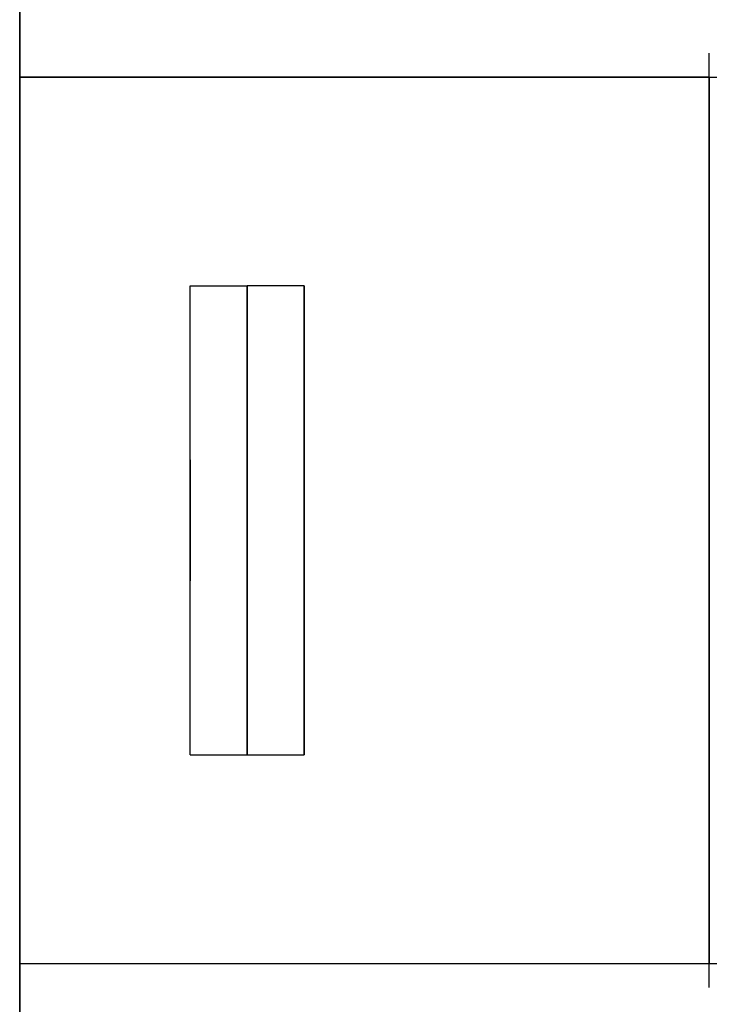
# Model space of a CAD drawing. Header units: millimetres. Extents: x -184 to 184, y -1705 to 346.
# Tile 2 of 13: x -184 to -135, y -219 to -150. Entities that reach past the tile are written whole.
import ezdxf

# ---------------------------------------------------------------- set-up
doc = ezdxf.new("R2010")
doc.units = ezdxf.units.MM
doc.layers.add('KF_SEQ_5_B_SPEAKDETAIL', color=250, linetype='Continuous')
doc.layers.add('KF_SEQ_5_B_SPEAKER', color=253, linetype='Continuous')

# ---------------------------------------------------------------- blocks, each defined once
blk = doc.blocks.new('KF_SEQUENZA_5_B_3D')
at = {"layer": 'KF_SEQ_5_B_SPEAKDETAIL'}
for points, invisible_edges in [([(-135.5, 32.866, -1.5), (-135.5, 30.132, 1.233), (-135.5, 19.876, 1.498), (-135.5, 21.911, -1.5)], 7), ([(-135.5, 30.132, 1.233), (-135.5, 27.399, 3.967), (-135.5, 18.262, 4.894), (-135.5, 19.876, 1.498)], 15), ([(-135.5, 27.399, 3.967), (-135.5, 24.665, 6.7), (-135.5, 16.858, 8.488), (-135.5, 18.262, 4.894)], 15), ([(-135.5, 24.665, 6.7), (-135.5, 21.932, 9.434), (-135.5, 15.454, 12.083), (-135.5, 16.858, 8.488)], 15), ([(-135.5, 21.932, 9.434), (-135.5, 19.198, 12.167), (-135.5, 13.839, 15.478), (-135.5, 15.454, 12.083)], 15), ([(-135.5, 21.911, -1.5), (-135.5, 19.876, 1.498), (-135.5, 9.912, 1.665), (-135.5, 10.955, -1.5)], 7), ([(-135.5, 19.876, 1.498), (-135.5, 18.262, 4.894), (-135.5, 9.205, 5.477), (-135.5, 9.912, 1.665)], 15), ([(-135.5, 19.198, 12.167), (-135.5, 16.465, 14.901), (-135.5, 11.805, 18.477), (-135.5, 13.839, 15.478)], 15), ([(-135.5, 18.262, 4.894), (-135.5, 16.858, 8.488), (-135.5, 8.667, 9.612), (-135.5, 9.205, 5.477)], 15), ([(-135.5, 16.858, 8.488), (-135.5, 15.454, 12.083), (-135.5, 8.129, 13.748), (-135.5, 8.667, 9.612)], 15), ([(-168, 16.5, 0), (-172, 16.5, 0), (-172, 16.5, -8.019), (-168, 16.5, -8.019)], 5), ([(-168, 16.5, -8.019), (-172, 16.5, -8.019), (-172, 16.5, -16.038), (-168, 16.5, -16.038)], 1), ([(-172, 16.5, 0), (-168, 16.5, 0), (-168, 16.183, 3.219), (-172, 16.183, 3.219)], 5), ([(-172, 14.134, 0), (-172, 14.496, -17.376), (-172, 16.5, -16.038), (-172, 16.5, 0)], 13), ([(-172, 16.5, 0), (-172, 16.5, 0), (-172, 16.183, 3.219), (-172, 14.134, 0)], 15), ([(-172, 16.183, 3.219), (-168, 16.183, 3.219), (-168, 15.244, 6.315), (-172, 15.244, 6.315)], 5), ([(-172, 14.134, 0), (-172, 16.183, 3.219), (-172, 15.244, 6.315), (-172, 11.769, 0)], 15), ([(-168, 16.5, 0), (-168, 16.5, 0), (-168, 16.183, 3.219), (-168, 14.134, 0)], 15), ([(-168, 14.134, 0), (-168, 14.496, -17.376), (-168, 16.5, -16.038), (-168, 16.5, 0)], 13), ([(-164, 16.5, -472), (-168, 16.5, -472), (-168, 16.5, -463.981), (-164, 16.5, -463.981)], 5), ([(-164, 16.5, -463.981), (-168, 16.5, -463.981), (-168, 16.5, -455.962), (-164, 16.5, -455.962)], 5), ([(-168, 16.5, -472), (-164, 16.5, -472), (-164, 16.183, -475.219), (-168, 16.183, -475.219)], 5), ([(-168, 16.5, -472), (-168, 16.5, -455.962), (-168, 14.496, -454.624), (-168, 14.134, -472)], 15), ([(-168, 14.134, -472), (-168, 16.183, -475.219), (-168, 16.5, -472)], 15), ([(-168, 14.496, -454.624), (-164, 14.496, -454.624), (-164, 16.5, -455.962), (-168, 16.5, -455.962)], 1), ([(-168, 14.134, 0), (-168, 16.183, 3.219), (-168, 15.244, 6.315), (-168, 11.769, 0)], 15), ([(-168, 16.183, -475.219), (-164, 16.183, -475.219), (-164, 15.244, -478.314), (-168, 15.244, -478.314)], 5), ([(-168, 11.769, -472), (-168, 15.244, -478.314), (-168, 16.183, -475.219), (-168, 14.134, -472)], 15), ([(-164, 14.134, -472), (-164, 16.183, -475.219), (-164, 16.5, -472)], 15), ([(-164, 16.5, -472), (-164, 16.5, -455.962), (-164, 14.496, -454.624), (-164, 14.134, -472)], 15), ([(-164, 11.769, -472), (-164, 15.244, -478.314), (-164, 16.183, -475.219), (-164, 14.134, -472)], 15), ([(-172, 15.244, 6.315), (-168, 15.244, 6.315), (-168, 13.719, 9.167), (-172, 13.719, 9.167)], 5), ([(-172, 11.769, 0), (-172, 15.244, 6.315), (-172, 13.719, 9.167), (-172, 9.403, 0)], 15), ([(-168, 11.769, 0), (-168, 15.244, 6.315), (-168, 13.719, 9.167), (-168, 9.403, 0)], 15), ([(-168, 15.244, -478.314), (-164, 15.244, -478.314), (-164, 13.719, -481.167), (-168, 13.719, -481.167)], 5), ([(-168, 9.403, -472), (-168, 13.719, -481.167), (-168, 15.244, -478.314), (-168, 11.769, -472)], 15), ([(-164, 9.403, -472), (-164, 13.719, -481.167), (-164, 15.244, -478.314), (-164, 11.769, -472)], 15), ([(-135.5, 15.454, 12.083), (-135.5, 13.839, 15.478), (-135.5, 7.422, 17.56), (-135.5, 8.129, 13.748)], 15), ([(-172, 11.769, 0), (-172, 12.492, -18.714), (-172, 14.496, -17.376), (-172, 14.134, 0)], 13), ([(-168, 11.769, 0), (-168, 12.492, -18.714), (-168, 14.496, -17.376), (-168, 14.134, 0)], 13), ([(-168, 14.134, -472), (-168, 14.496, -454.624), (-168, 12.492, -453.286), (-168, 11.769, -472)], 15), ([(-168, 12.491, -453.286), (-164, 12.491, -453.286), (-164, 14.496, -454.624), (-168, 14.496, -454.624)], 5), ([(-164, 14.134, -472), (-164, 14.496, -454.624), (-164, 12.492, -453.286), (-164, 11.769, -472)], 15), ([(-172, 13.719, 9.167), (-168, 13.719, 9.167), (-168, 11.667, 11.668), (-172, 11.667, 11.668)], 5), ([(-172, 9.403, 0), (-172, 13.719, 9.167), (-172, 11.667, 11.668), (-172, 7.037, 0)], 15), ([(-168, 9.403, 0), (-168, 13.719, 9.167), (-168, 11.667, 11.668), (-168, 7.037, 0)], 15), ([(-168, 13.719, -481.167), (-164, 13.719, -481.167), (-164, 11.667, -483.667), (-168, 11.667, -483.667)], 5), ([(-168, 7.037, -472), (-168, 11.667, -483.667), (-168, 13.719, -481.167), (-168, 9.403, -472)], 15), ([(-164, 7.037, -472), (-164, 11.667, -483.667), (-164, 13.719, -481.167), (-164, 9.403, -472)], 15), ([(-135.5, 13.839, 15.478), (-135.5, 11.805, 18.477), (-135.5, 6.378, 20.724), (-135.5, 7.422, 17.56)], 15), ([(-172, 9.403, 0), (-172, 10.549, -19.874), (-172, 12.492, -18.714), (-172, 11.769, 0)], 13), ([(-168, 9.403, 0), (-168, 10.549, -19.874), (-168, 12.492, -18.714), (-168, 11.769, 0)], 13), ([(-168, 11.769, -472), (-168, 12.492, -453.286), (-168, 10.548, -452.126), (-168, 9.403, -472)], 15), ([(-168, 10.548, -452.126), (-164, 10.548, -452.126), (-164, 12.491, -453.286), (-168, 12.491, -453.286)], 5), ([(-164, 11.769, -472), (-164, 12.492, -453.286), (-164, 10.548, -452.126), (-164, 9.403, -472)], 15), ([(-172, 11.667, 11.668), (-168, 11.667, 11.668), (-168, 9.167, 13.719), (-172, 9.167, 13.719)], 5), ([(-172, 7.037, 0), (-172, 11.667, 11.668), (-172, 9.167, 13.719), (-172, 4.25)], 15), ([(-168, 7.037, 0), (-168, 11.667, 11.668), (-168, 9.167, 13.719), (-168, 4.25)], 15), ([(-168, 11.667, -483.667), (-164, 11.667, -483.667), (-164, 9.167, -485.719), (-168, 9.167, -485.719)], 5), ([(-168, 4.25, -472), (-168, 9.167, -485.719), (-168, 11.667, -483.667), (-168, 7.037, -472)], 15), ([(-164, 4.25, -472), (-164, 9.167, -485.719), (-164, 11.667, -483.667), (-164, 7.037, -472)], 15), ([(-172, 7.037, 0), (-172, 8.498, -20.833), (-172, 10.549, -19.874), (-172, 9.403, 0)], 13), ([(-168, 7.037, 0), (-168, 8.498, -20.833), (-168, 10.549, -19.874), (-168, 9.403, 0)], 13), ([(-168, 9.403, -472), (-168, 10.548, -452.126), (-168, 8.498, -451.167), (-168, 7.037, -472)], 15), ([(-168, 8.498, -451.167), (-164, 8.498, -451.167), (-164, 10.548, -452.126), (-168, 10.548, -452.126)], 5), ([(-164, 9.403, -472), (-164, 10.548, -452.126), (-164, 8.498, -451.167), (-164, 7.037, -472)], 15), ([(-135.5, 10.955, -1.5), (-135.5, 9.912, 1.665), (-135.5, 0.092, 1.722), (-135.5, 0, -1.5)], 7), ([(-135.5, 9.912, 1.665), (-135.5, 9.205, 5.477), (-135.5, 0.185, 5.676), (-135.5, 0.092, 1.722)], 15), ([(-172, 9.167, 13.719), (-168, 9.167, 13.719), (-168, 6.314, 15.244), (-172, 6.314, 15.244)], 5), ([(-172, 4.25), (-172, 9.167, 13.719), (-172, 6.314, 15.244), (-172, 3.681, 2.125)], 15), ([(-168, 4.25), (-168, 9.167, 13.719), (-168, 6.314, 15.244), (-168, 3.681, 2.125)], 7), ([(-168, 9.167, -485.719), (-164, 9.167, -485.719), (-164, 6.314, -487.244), (-168, 6.314, -487.244)], 5), ([(-168, 3.681, -474.125), (-168, 6.314, -487.244), (-168, 9.167, -485.719), (-168, 4.25, -472)], 15), ([(-164, 3.681, -474.125), (-164, 6.314, -487.244), (-164, 9.167, -485.719), (-164, 4.25, -472)], 15), ([(-135.5, 9.205, 5.477), (-135.5, 8.667, 9.612), (-135.5, 0.277, 9.996), (-135.5, 0.185, 5.676)], 15), ([(-172, 4.25), (-172, 6.362, -21.582), (-172, 8.498, -20.833), (-172, 7.037, 0)], 13), ([(-168, 4.25), (-168, 6.362, -21.582), (-168, 8.498, -20.833), (-168, 7.037, 0)], 13), ([(-168, 7.037, -472), (-168, 8.498, -451.167), (-168, 6.362, -450.418), (-168, 4.25, -472)], 15), ([(-168, 6.362, -450.418), (-164, 6.362, -450.418), (-164, 8.498, -451.167), (-168, 8.498, -451.167)], 5), ([(-164, 7.037, -472), (-164, 8.498, -451.167), (-164, 6.362, -450.418), (-164, 4.25, -472)], 15), ([(-135.5, 8.667, 9.612), (-135.5, 8.129, 13.748), (-135.5, 0.37, 14.316), (-135.5, 0.277, 9.996)], 15), ([(-135.5, 8.129, 13.748), (-135.5, 7.422, 17.56), (-135.5, 0.462, 18.269), (-135.5, 0.37, 14.316)], 15), ([(-135.5, 7.422, 17.56), (-135.5, 6.378, 20.724), (-135.5, 0.555, 21.491), (-135.5, 0.462, 18.269)], 15), ([(-172, 3.681, -2.125), (-172, 4.162, -22.112), (-172, 6.362, -21.582), (-172, 4.25)], 13), ([(-172, 6.314, 15.244), (-168, 6.314, 15.244), (-168, 3.219, 16.183), (-172, 3.219, 16.183)], 5), ([(-172, 3.681, 2.125), (-172, 6.314, 15.244), (-172, 3.219, 16.183), (-172, 2.125, 3.681)], 15), ([(-168, 3.681, -2.125), (-168, 4.162, -22.112), (-168, 6.362, -21.582), (-168, 4.25)], 5), ([(-168, 4.25, -472), (-168, 6.362, -450.418), (-168, 4.161, -449.888), (-168, 3.681, -469.875)], 15), ([(-168, 4.161, -449.888), (-164, 4.161, -449.888), (-164, 6.362, -450.418), (-168, 6.362, -450.418)], 5), ([(-168, 3.681, 2.125), (-168, 6.314, 15.244), (-168, 3.219, 16.183), (-168, 2.125, 3.681)], 7), ([(-168, 6.314, -487.244), (-164, 6.314, -487.244), (-164, 3.219, -488.183), (-168, 3.219, -488.183)], 5), ([(-168, 2.125, -475.681), (-168, 3.219, -488.183), (-168, 6.314, -487.244), (-168, 3.681, -474.125)], 15), ([(-164, 4.25, -472), (-164, 6.362, -450.418), (-164, 4.161, -449.888), (-164, 3.681, -469.875)], 15), ([(-164, 2.125, -475.681), (-164, 3.219, -488.183), (-164, 6.314, -487.244), (-164, 3.681, -474.125)], 15), ([(-172, 3.681, 2.125), (-164, 3.681, 2.125), (-164, 4.25), (-172, 4.25)], 5), ([(-172, 4.25), (-164, 4.25), (-164, 3.681, -2.125), (-172, 3.681, -2.125)], 5), ([(-172, 4.25), (-172, 3.681, -2.125), (-172, 2.833)], 15), ([(-172, 4.25), (-172, 3.681, 2.125), (-172, 2.833)], 15), ([(-172, 2.125, -3.681), (-172, 1.919, -22.418), (-172, 4.162, -22.112), (-172, 3.681, -2.125)], 13), ([(-168, 4.25, -472), (-164, 4.25, -472), (-164, 3.681, -474.125), (-168, 3.681, -474.125)], 5), ([(-168, 3.681, -469.875), (-164, 3.681, -469.875), (-164, 4.25, -472), (-168, 4.25, -472)], 5), ([(-168, 2.125, -3.681), (-168, 1.919, -22.418), (-168, 4.162, -22.112), (-168, 3.681, -2.125)], 5), ([(-168, 3.681, -469.875), (-168, 4.161, -449.888), (-168, 1.918, -449.582), (-168, 2.125, -468.319)], 15), ([(-168, 1.918, -449.582), (-164, 1.918, -449.582), (-164, 4.161, -449.888), (-168, 4.161, -449.888)], 5), ([(-164, 4.25), (-164, 3.681, -2.125), (-164, 2.833)], 15), ([(-164, 4.25), (-164, 3.681, 2.125), (-164, 2.833)], 14), ([(-164, 3.681, -469.875), (-164, 4.161, -449.888), (-164, 1.918, -449.582), (-164, 2.125, -468.319)], 15), ([(-172, 2.125, 3.681), (-164, 2.125, 3.681), (-164, 3.681, 2.125), (-172, 3.681, 2.125)], 5), ([(-172, 3.681, -2.125), (-164, 3.681, -2.125), (-164, 2.125, -3.681), (-172, 2.125, -3.681)], 5), ([(-172, 2.833), (-172, 3.681, -2.125), (-172, 2.125, -3.681), (-172, 1.417)], 15), ([(-172, 2.833), (-172, 3.681, 2.125), (-172, 2.125, 3.681), (-172, 1.417)], 15), ([(-168, 3.681, -474.125), (-164, 3.681, -474.125), (-164, 2.125, -475.681), (-168, 2.125, -475.681)], 5), ([(-168, 2.125, -468.319), (-164, 2.125, -468.319), (-164, 3.681, -469.875), (-168, 3.681, -469.875)], 5), ([(-164, 2.833), (-164, 3.681, -2.125), (-164, 2.125, -3.681), (-164, 1.417)], 15), ([(-164, 2.833), (-164, 3.681, 2.125), (-164, 2.125, 3.681), (-164, 1.417)], 13), ([(-172, 3.219, 16.183), (-168, 3.219, 16.183), (-168, 0, 16.5), (-172, 0, 16.5)], 5), ([(-172, 2.125, 3.681), (-172, 3.219, 16.183), (-172, 0, 16.5), (-172, 0, 4.25)], 15), ([(-168, 2.125, 3.681), (-168, 3.219, 16.183), (-168, 0, 16.5), (-168, 0, 4.25)], 7), ([(-168, 3.219, -488.183), (-164, 3.219, -488.183), (-164, 0, -488.5), (-168, 0, -488.5)], 5), ([(-168, 0, -476.25), (-168, 0, -488.5), (-168, 3.219, -488.183), (-168, 2.125, -475.681)], 15), ([(-164, 0, -476.25), (-164, 0, -488.5), (-164, 3.219, -488.183), (-164, 2.125, -475.681)], 15), ([(-172, 0, 4.25), (-164, 0, 4.25), (-164, 2.125, 3.681), (-172, 2.125, 3.681)], 5), ([(-172, 2.125, -3.681), (-164, 2.125, -3.681), (-164, 0, -4.25), (-172, 0, -4.25)], 5), ([(-172, 1.417), (-172, 2.125, -3.681), (-172, 0, -4.25), (-172, 0)], 15), ([(-172, 1.417), (-172, 2.125, 3.681), (-172, 0, 4.25), (-172, 0)], 15), ([(-172, 0, -4.25), (-172, -0.343, -22.497), (-172, 1.919, -22.418), (-172, 2.125, -3.681)], 13), ([(-168, 0, -4.25), (-168, -0.343, -22.497), (-168, 1.919, -22.418), (-168, 2.125, -3.681)], 5), ([(-168, 2.125, -468.319), (-168, 1.918, -449.582), (-168, -0.344, -449.503), (-168, 0, -467.75)], 15), ([(-168, 2.125, -475.681), (-164, 2.125, -475.681), (-164, 0, -476.25), (-168, 0, -476.25)], 5), ([(-168, 0, -467.75), (-164, 0, -467.75), (-164, 2.125, -468.319), (-168, 2.125, -468.319)], 5), ([(-164, 1.417), (-164, 2.125, -3.681), (-164, 0, -4.25), (-164, 0)], 15), ([(-164, 1.417), (-164, 2.125, 3.681), (-164, 0, 4.25), (-164, 0)], 13), ([(-164, 2.125, -468.319), (-164, 1.918, -449.582), (-164, -0.344, -449.503), (-164, 0, -467.75)], 15), ([(-168, -0.344, -449.503), (-164, -0.344, -449.503), (-164, 1.918, -449.582), (-168, 1.918, -449.582)], 5), ([(-172, 0), (-172, 0, -4.25), (-172, -2.125, -3.681), (-172, -1.417)], 15), ([(-172, 0), (-172, 0, 4.25), (-172, -2.125, 3.681), (-172, -1.417)], 15), ([(-172, 0, 4.25), (-172, 0, 16.5), (-172, -3.219, 16.183), (-172, -2.125, 3.681)], 15), ([(-172, -2.125, -3.681), (-172, -2.602, -22.349), (-172, -0.343, -22.497), (-172, 0, -4.25)], 13), ([(-168, 0, 4.25), (-168, 0, 16.5), (-168, -3.219, 16.183), (-168, -2.125, 3.681)], 7), ([(-168, -2.125, -3.681), (-168, -2.602, -22.349), (-168, -0.343, -22.497), (-168, 0, -4.25)], 5), ([(-168, -2.125, -475.681), (-168, -3.219, -488.183), (-168, 0, -488.5), (-168, 0, -476.25)], 15), ([(-168, 0, -476.25), (-164, 0, -476.25), (-164, -2.125, -475.681), (-168, -2.125, -475.681)], 5), ([(-164, 0), (-164, 0, -4.25), (-164, -2.125, -3.681), (-164, -1.417)], 15), ([(-164, 0), (-164, 0, 4.25), (-164, -2.125, 3.681), (-164, -1.417)], 13), ([(-164, -2.125, -475.681), (-164, -3.219, -488.183), (-164, 0, -488.5), (-164, 0, -476.25)], 15), ([(-135.5, 0.462, 18.269), (-135.5, 0.555, 21.491), (-135.5, -5.269, 20.724), (-135.5, -6.497, 17.56)], 15), ([(-135.5, 0.37, 14.316), (-135.5, 0.462, 18.269), (-135.5, -6.497, 17.56), (-135.5, -7.389, 13.748)], 15), ([(-135.5, 0.277, 9.996), (-135.5, 0.37, 14.316), (-135.5, -7.389, 13.748), (-135.5, -8.112, 9.612)], 15), ([(-135.5, 0.185, 5.676), (-135.5, 0.277, 9.996), (-135.5, -8.112, 9.612), (-135.5, -8.835, 5.477)], 15), ([(-135.5, 0.092, 1.722), (-135.5, 0.185, 5.676), (-135.5, -8.835, 5.477), (-135.5, -9.727, 1.665)], 15), ([(-135.5, 0, -1.5), (-135.5, 0.092, 1.722), (-135.5, -9.727, 1.665), (-135.5, -10.955, -1.5)], 7), ([(-172, -2.125, 3.681), (-164, -2.125, 3.681), (-164, 0, 4.25), (-172, 0, 4.25)], 5), ([(-172, 0, -4.25), (-164, 0, -4.25), (-164, -2.125, -3.681), (-172, -2.125, -3.681)], 5), ([(-172, 0, 16.5), (-168, 0, 16.5), (-168, -3.219, 16.183), (-172, -3.219, 16.183)], 5), ([(-168, 0, -488.5), (-164, 0, -488.5), (-164, -3.219, -488.183), (-168, -3.219, -488.183)], 5), ([(-168, 0, -467.75), (-168, -0.344, -449.503), (-168, -2.602, -449.651), (-168, -2.125, -468.319)], 15), ([(-168, -2.125, -468.319), (-164, -2.125, -468.319), (-164, 0, -467.75), (-168, 0, -467.75)], 5), ([(-168, -2.602, -449.651), (-164, -2.602, -449.651), (-164, -0.344, -449.503), (-168, -0.344, -449.503)], 5), ([(-164, 0, -467.75), (-164, -0.344, -449.503), (-164, -2.602, -449.651), (-164, -2.125, -468.319)], 15), ([(-172, -1.417), (-172, -2.125, -3.681), (-172, -3.681, -2.125), (-172, -2.833)], 15), ([(-172, -1.417), (-172, -2.125, 3.681), (-172, -3.681, 2.125), (-172, -2.833)], 15), ([(-164, -1.417), (-164, -2.125, -3.681), (-164, -3.681, -2.125), (-164, -2.833)], 15), ([(-164, -1.417), (-164, -2.125, 3.681), (-164, -3.681, 2.125), (-164, -2.833)], 13), ([(-172, -3.681, 2.125), (-164, -3.681, 2.125), (-164, -2.125, 3.681), (-172, -2.125, 3.681)], 5), ([(-172, -2.125, -3.681), (-164, -2.125, -3.681), (-164, -3.681, -2.125), (-172, -3.681, -2.125)], 5), ([(-172, -2.125, 3.681), (-172, -3.219, 16.183), (-172, -6.315, 15.244), (-172, -3.681, 2.125)], 15), ([(-172, -3.681, -2.125), (-172, -4.834, -21.975), (-172, -2.602, -22.349), (-172, -2.125, -3.681)], 13), ([(-168, -2.125, 3.681), (-168, -3.219, 16.183), (-168, -6.315, 15.244), (-168, -3.681, 2.125)], 7), ([(-168, -3.681, -2.125), (-168, -4.834, -21.975), (-168, -2.602, -22.349), (-168, -2.125, -3.681)], 5), ([(-168, -3.681, -474.125), (-168, -6.314, -487.244), (-168, -3.219, -488.183), (-168, -2.125, -475.681)], 15), ([(-168, -2.125, -468.319), (-168, -2.602, -449.651), (-168, -4.834, -450.026), (-168, -3.681, -469.875)], 15), ([(-168, -2.125, -475.681), (-164, -2.125, -475.681), (-164, -3.681, -474.125), (-168, -3.681, -474.125)], 5), ([(-168, -3.681, -469.875), (-164, -3.681, -469.875), (-164, -2.125, -468.319), (-168, -2.125, -468.319)], 5), ([(-168, -4.834, -450.026), (-164, -4.834, -450.026), (-164, -2.602, -449.651), (-168, -2.602, -449.651)], 5), ([(-164, -3.681, -474.125), (-164, -6.314, -487.244), (-164, -3.219, -488.183), (-164, -2.125, -475.681)], 15), ([(-164, -2.125, -468.319), (-164, -2.602, -449.651), (-164, -4.834, -450.026), (-164, -3.681, -469.875)], 15), ([(-172, -2.833), (-172, -3.681, -2.125), (-172, -4.25)], 15), ([(-172, -2.833), (-172, -3.681, 2.125), (-172, -4.25)], 15), ([(-172, -3.219, 16.183), (-168, -3.219, 16.183), (-168, -6.315, 15.244), (-172, -6.315, 15.244)], 5), ([(-168, -3.219, -488.183), (-164, -3.219, -488.183), (-164, -6.314, -487.244), (-168, -6.314, -487.244)], 5), ([(-164, -2.833), (-164, -3.681, -2.125), (-164, -4.25)], 15), ([(-164, -2.833), (-164, -3.681, 2.125), (-164, -4.25)], 13), ([(-172, -4.25), (-164, -4.25), (-164, -3.681, 2.125), (-172, -3.681, 2.125)], 5), ([(-172, -3.681, -2.125), (-164, -3.681, -2.125), (-164, -4.25), (-172, -4.25)], 5), ([(-172, -3.681, 2.125), (-172, -6.315, 15.244), (-172, -9.167, 13.719), (-172, -4.25)], 15), ([(-172, -4.25), (-172, -7.017, -21.378), (-172, -4.834, -21.975), (-172, -3.681, -2.125)], 13), ([(-168, -3.681, 2.125), (-168, -6.315, 15.244), (-168, -9.167, 13.719), (-168, -4.25)], 7), ([(-168, -4.25), (-168, -7.017, -21.378), (-168, -4.834, -21.975), (-168, -3.681, -2.125)], 5), ([(-168, -4.25, -472), (-168, -9.167, -485.719), (-168, -6.314, -487.244), (-168, -3.681, -474.125)], 15), ([(-168, -3.681, -469.875), (-168, -4.834, -450.026), (-168, -7.018, -450.623), (-168, -4.25, -472)], 15), ([(-168, -3.681, -474.125), (-164, -3.681, -474.125), (-164, -4.25, -472), (-168, -4.25, -472)], 5), ([(-168, -4.25, -472), (-164, -4.25, -472), (-164, -3.681, -469.875), (-168, -3.681, -469.875)], 5), ([(-164, -4.25, -472), (-164, -9.167, -485.719), (-164, -6.314, -487.244), (-164, -3.681, -474.125)], 15), ([(-164, -3.681, -469.875), (-164, -4.834, -450.026), (-164, -7.018, -450.623), (-164, -4.25, -472)], 15), ([(-172, -4.25), (-172, -9.167, 13.719), (-172, -11.668, 11.667), (-172, -7.037, 0)], 15), ([(-172, -7.037, 0), (-172, -9.129, -20.565), (-172, -7.017, -21.378), (-172, -4.25)], 13), ([(-168, -4.25), (-168, -9.167, 13.719), (-168, -11.668, 11.667), (-168, -7.037, 0)], 15), ([(-168, -7.037, 0), (-168, -9.129, -20.565), (-168, -7.017, -21.378), (-168, -4.25)], 13), ([(-168, -7.037, -472), (-168, -11.667, -483.667), (-168, -9.167, -485.719), (-168, -4.25, -472)], 15), ([(-168, -4.25, -472), (-168, -7.018, -450.623), (-168, -9.13, -451.436), (-168, -7.037, -472)], 15), ([(-168, -7.018, -450.623), (-164, -7.018, -450.623), (-164, -4.834, -450.026), (-168, -4.834, -450.026)], 5), ([(-164, -7.037, -472), (-164, -11.667, -483.667), (-164, -9.167, -485.719), (-164, -4.25, -472)], 15), ([(-164, -4.25, -472), (-164, -7.018, -450.623), (-164, -9.13, -451.436), (-164, -7.037, -472)], 15), ([(-135.5, -6.497, 17.56), (-135.5, -5.269, 20.724), (-135.5, -10.695, 18.477), (-135.5, -12.915, 15.478)], 15), ([(-172, -6.315, 15.244), (-168, -6.315, 15.244), (-168, -9.167, 13.719), (-172, -9.167, 13.719)], 5), ([(-168, -6.314, -487.244), (-164, -6.314, -487.244), (-164, -9.167, -485.719), (-168, -9.167, -485.719)], 5), ([(-135.5, -7.389, 13.748), (-135.5, -6.497, 17.56), (-135.5, -12.915, 15.478), (-135.5, -14.714, 12.083)], 15), ([(-172, -7.037, 0), (-172, -11.668, 11.667), (-172, -13.719, 9.167), (-172, -9.403, 0)], 15), ([(-172, -9.403, 0), (-172, -11.149, -19.543), (-172, -9.129, -20.565), (-172, -7.037, 0)], 13), ([(-168, -9.13, -451.436), (-164, -9.13, -451.436), (-164, -7.018, -450.623), (-168, -7.018, -450.623)], 5), ([(-168, -7.037, 0), (-168, -11.668, 11.667), (-168, -13.719, 9.167), (-168, -9.403, 0)], 15), ([(-168, -9.403, 0), (-168, -11.149, -19.543), (-168, -9.129, -20.565), (-168, -7.037, 0)], 13), ([(-168, -9.403, -472), (-168, -13.719, -481.167), (-168, -11.667, -483.667), (-168, -7.037, -472)], 15), ([(-168, -7.037, -472), (-168, -9.13, -451.436), (-168, -11.15, -452.457), (-168, -9.403, -472)], 15), ([(-164, -9.403, -472), (-164, -13.719, -481.167), (-164, -11.667, -483.667), (-164, -7.037, -472)], 15), ([(-164, -7.037, -472), (-164, -9.13, -451.436), (-164, -11.15, -452.457), (-164, -9.403, -472)], 15), ([(-135.5, -8.112, 9.612), (-135.5, -7.389, 13.748), (-135.5, -14.714, 12.083), (-135.5, -16.303, 8.488)], 15), ([(-135.5, -8.835, 5.477), (-135.5, -8.112, 9.612), (-135.5, -16.303, 8.488), (-135.5, -17.892, 4.894)], 15), ([(-135.5, -9.727, 1.665), (-135.5, -8.835, 5.477), (-135.5, -17.892, 4.894), (-135.5, -19.691, 1.498)], 15), ([(-172, -9.167, 13.719), (-168, -9.167, 13.719), (-168, -11.668, 11.667), (-172, -11.668, 11.667)], 5), ([(-172, -9.403, 0), (-172, -13.719, 9.167), (-172, -15.244, 6.314), (-172, -11.769, 0)], 15), ([(-172, -11.769, 0), (-172, -13.001, -18.388), (-172, -11.149, -19.543), (-172, -9.403, 0)], 13), ([(-168, -11.15, -452.457), (-164, -11.15, -452.457), (-164, -9.13, -451.436), (-168, -9.13, -451.436)], 5), ([(-168, -9.167, -485.719), (-164, -9.167, -485.719), (-164, -11.667, -483.667), (-168, -11.667, -483.667)], 5), ([(-168, -9.403, 0), (-168, -13.719, 9.167), (-168, -15.244, 6.314), (-168, -11.769, 0)], 15), ([(-168, -11.769, 0), (-168, -13.057, -18.324), (-168, -11.149, -19.543), (-168, -9.403, 0)], 13), ([(-168, -11.769, -472), (-168, -15.244, -478.314), (-168, -13.719, -481.167), (-168, -9.403, -472)], 15), ([(-168, -9.403, -472), (-168, -11.15, -452.457), (-168, -13.057, -453.676), (-168, -11.769, -472)], 15), ([(-164, -11.769, -472), (-164, -15.244, -478.314), (-164, -13.719, -481.167), (-164, -9.403, -472)], 15), ([(-164, -9.403, -472), (-164, -11.15, -452.457), (-164, -13.057, -453.676), (-164, -11.769, -472)], 15), ([(-135.5, -10.955, -1.5), (-135.5, -9.727, 1.665), (-135.5, -19.691, 1.498), (-135.5, -21.911, -1.5)], 7), ([(-135.5, -12.915, 15.478), (-135.5, -10.695, 18.477), (-135.5, -15.355, 14.901), (-135.5, -18.273, 12.167)], 15), ([(-172, -11.668, 11.667), (-168, -11.668, 11.667), (-168, -13.719, 9.167), (-172, -13.719, 9.167)], 5), ([(-172, -11.769, 0), (-172, -15.244, 6.314), (-172, -16.183, 3.219), (-172, -14.134, 0)], 15), ([(-172, -14.134, 0), (-172, -14.832, -16.92), (-172, -13.001, -18.388), (-172, -11.769, 0)], 13), ([(-168, -13.057, -453.676), (-164, -13.057, -453.676), (-164, -11.15, -452.457), (-168, -11.15, -452.457)], 5), ([(-168, -11.667, -483.667), (-164, -11.667, -483.667), (-164, -13.719, -481.167), (-168, -13.719, -481.167)], 5), ([(-168, -11.769, 0), (-168, -15.244, 6.314), (-168, -16.183, 3.219), (-168, -14.134, 0)], 15), ([(-168, -14.134, 0), (-168, -14.821, -17.008), (-168, -13.057, -18.324), (-168, -11.769, 0)], 13), ([(-168, -14.134, -472), (-168, -16.183, -475.219), (-168, -15.244, -478.314), (-168, -11.769, -472)], 15), ([(-168, -11.769, -472), (-168, -13.057, -453.676), (-168, -14.832, -455.081), (-168, -14.134, -472)], 15), ([(-164, -14.134, -472), (-164, -16.183, -475.219), (-164, -15.244, -478.314), (-164, -11.769, -472)], 15), ([(-164, -11.769, -472), (-164, -13.057, -453.676), (-164, -14.832, -455.081), (-164, -14.134, -472)], 15), ([(-168, -14.832, -455.081), (-164, -14.832, -455.081), (-164, -13.057, -453.676), (-168, -13.057, -453.676)], 5), ([(-135.5, -14.714, 12.083), (-135.5, -12.915, 15.478), (-135.5, -18.273, 12.167), (-135.5, -21.192, 9.434)], 15), ([(-172, -13.719, 9.167), (-168, -13.719, 9.167), (-168, -15.244, 6.314), (-172, -15.244, 6.314)], 5), ([(-168, -13.719, -481.167), (-164, -13.719, -481.167), (-164, -15.244, -478.314), (-168, -15.244, -478.314)], 5), ([(-172, -16.5, 0), (-172, -16.5, -15.457), (-172, -14.832, -16.92), (-172, -14.134, 0)], 13), ([(-172, -14.134, 0), (-172, -14.134, 0), (-172, -16.183, 3.219), (-172, -16.5, 0)], 15), ([(-168, -14.134, 0), (-168, -14.134, 0), (-168, -16.183, 3.219), (-168, -16.5, 0)], 15), ([(-168, -14.134, -472), (-168, -14.832, -455.081), (-168, -16.5, -456.543), (-168, -16.5, -472)], 15), ([(-168, -16.5, -472), (-168, -16.183, -475.219), (-168, -14.134, -472)], 15), ([(-168, -16.5, 0), (-168, -16.5, -15.457), (-168, -14.821, -17.008), (-168, -14.134, 0)], 13), ([(-164, -16.5, -472), (-164, -16.183, -475.219), (-164, -14.134, -472)], 15), ([(-164, -14.134, -472), (-164, -14.832, -455.081), (-164, -16.5, -456.543), (-164, -16.5, -472)], 15), ([(-168, -15.666, -455.812), (-164, -15.666, -455.812), (-164, -14.832, -455.081), (-168, -14.832, -455.081)], 5), ([(-135.5, -16.303, 8.488), (-135.5, -14.714, 12.083), (-135.5, -21.192, 9.434), (-135.5, -24.11, 6.7)], 15), ([(-172, -15.244, 6.314), (-168, -15.244, 6.314), (-168, -16.183, 3.219), (-172, -16.183, 3.219)], 5), ([(-168, -15.244, -478.314), (-164, -15.244, -478.314), (-164, -16.183, -475.219), (-168, -16.183, -475.219)], 5), ([(-168, -16.5, -456.543), (-164, -16.5, -456.543), (-164, -15.666, -455.812), (-168, -15.666, -455.812)], 4), ([(-172, -16.183, 3.219), (-168, -16.183, 3.219), (-168, -16.5, 0), (-172, -16.5, 0)], 5), ([(-168, -16.5, 0), (-172, -16.5, 0), (-172, -16.5, -7.729), (-168, -16.5, -7.729)], 5), ([(-168, -16.5, -7.729), (-172, -16.5, -7.729), (-172, -16.5, -15.457), (-168, -16.5, -15.457)], 1), ([(-168, -16.183, -475.219), (-164, -16.183, -475.219), (-164, -16.5, -472), (-168, -16.5, -472)], 5), ([(-164, -16.5, -472), (-168, -16.5, -472), (-168, -16.5, -464.271), (-164, -16.5, -464.271)], 5), ([(-164, -16.5, -464.271), (-168, -16.5, -464.271), (-168, -16.5, -456.543), (-164, -16.5, -456.543)], 5), ([(-135.5, -17.892, 4.894), (-135.5, -16.303, 8.488), (-135.5, -24.11, 6.7), (-135.5, -27.029, 3.967)], 15), ([(-135.5, -19.691, 1.498), (-135.5, -17.892, 4.894), (-135.5, -27.029, 3.967), (-135.5, -29.947, 1.233)], 15), ([(-135.5, -21.911, -1.5), (-135.5, -19.691, 1.498), (-135.5, -29.947, 1.233), (-135.5, -32.866, -1.5)], 7)]:
    blk.add_3dface(points, dxfattribs=dict(at, invisible_edges=invisible_edges))
at = {"layer": 'KF_SEQ_5_B_SPEAKER'}
for points, invisible_edges in [([(-184, 31.173, -1.5), (-184, 417.127, -1.5), (-184, 417.127, -236), (-184, 31.173, -236)], 14), ([(-184, 31.173, -236), (-184, 417.127, -236), (-184, 417.127, -470.5), (-184, 31.173, -470.5)], 11), ([(-184, 31.173, -470.5), (184, 31.173, -470.5), (184, 224.15, -470.5), (-184, 224.15, -470.5)], 15), ([(184, 31.173, -1.5), (-184, 31.173, -1.5), (-184, 224.15, -1.5), (184, 224.15, -1.5)], 15), ([(-184, 16.087, -16.587), (-184, 31.173, -1.5), (-184, 31.173, -236), (-184, 16.087, -236)], 14), ([(-184, 16.087, -236), (-184, 31.173, -236), (-184, 31.173, -470.5), (-184, 16.087, -455.413)], 11), ([(-117.5, 23.63, -462.957), (-184, 23.63, -462.957), (-184, 31.173, -470.5), (-117.5, 31.173, -470.5)], 11), ([(-184, 23.63, -9.043), (-135.5, 23.63, -9.043), (-135.5, 31.173, -1.5), (-184, 31.173, -1.5)], 11), ([(117.5, 31.173, -1.5), (-135.5, 31.173, -1.5), (-135.5, 20.782, -1.5), (117.5, 20.782, -1.5)], 15), ([(-135.5, 23.63, -9.043), (-135.5, 23.63, -1.5), (-135.5, 31.173, -1.5)], 1), ([(-117.5, 16.087, -455.413), (-184, 16.087, -455.413), (-184, 23.63, -462.957), (-117.5, 23.63, -462.957)], 15), ([(-184, 16.087, -16.587), (-135.5, 16.087, -16.587), (-135.5, 23.63, -9.043), (-184, 23.63, -9.043)], 15), ([(-135.5, 16.087, -16.587), (-135.5, 16.087, -1.5), (-135.5, 23.63, -1.5), (-135.5, 23.63, -9.043)], 5), ([(117.5, 20.782, -1.5), (-135.5, 20.782, -1.5), (-135.5, 10.391, -1.5), (117.5, 10.391, -1.5)], 15), ([(-184, 11.375, -451.798), (-184, 11.375, -20.202), (-184, 16.087, -16.587), (-184, 16.087, -455.413)], 5), ([(-184, 16.087, -455.413), (-117.5, 16.087, -455.413), (-117.5, 11.375, -451.798), (-184, 11.375, -451.798)], 15), ([(-184, 11.375, -20.202), (-135.5, 11.375, -20.202), (-135.5, 16.087, -16.587), (-184, 16.087, -16.587)], 15), ([(-135.5, 10.724, -1.5), (-135.5, 11.375, -20.202), (-135.5, 16.087, -16.587), (-135.5, 16.087, -1.5)], 5), ([(-184, 5.888, -449.525), (-184, 5.888, -22.475), (-184, 11.375, -20.202), (-184, 11.375, -451.798)], 5), ([(-184, 11.375, -451.798), (-117.5, 11.375, -451.798), (-117.5, 5.888, -449.525), (-184, 5.888, -449.525)], 15), ([(-184, 5.888, -22.475), (-135.5, 5.888, -22.475), (-135.5, 11.375, -20.202), (-184, 11.375, -20.202)], 15), ([(-135.5, 5.362, -1.5), (-135.5, 5.888, -22.475), (-135.5, 11.375, -20.202), (-135.5, 10.724, -1.5)], 5), ([(117.5, 10.391, -1.5), (-135.5, 10.391, -1.5), (-135.5, 0, -1.5), (117.5, 0, -1.5)], 15), ([(-184, 0, -448.75), (-184, 0, -23.25), (-184, 5.888, -22.475), (-184, 5.888, -449.525)], 5), ([(-184, 5.888, -449.525), (-117.5, 5.888, -449.525), (-117.5, 0, -448.75), (-184, 0, -448.75)], 15), ([(-184, 0, -23.25), (-135.5, 0, -23.25), (-135.5, 5.888, -22.475), (-184, 5.888, -22.475)], 15), ([(-135.5, 0, -1.5), (-135.5, 0, -23.25), (-135.5, 5.888, -22.475), (-135.5, 5.362, -1.5)], 5), ([(-184, -5.888, -449.525), (-184, -5.888, -22.475), (-184, 0, -23.25), (-184, 0, -448.75)], 5), ([(-184, 0, -448.75), (-117.5, 0, -448.75), (-117.5, -5.888, -449.525), (-184, -5.888, -449.525)], 15), ([(-184, -5.888, -22.475), (-135.5, -5.888, -22.475), (-135.5, 0, -23.25), (-184, 0, -23.25)], 15), ([(117.5, 0, -1.5), (-135.5, 0, -1.5), (-135.5, -10.391, -1.5), (117.5, -10.391, -1.5)], 15), ([(-135.5, -5.362, -1.5), (-135.5, -5.888, -22.475), (-135.5, 0, -23.25), (-135.5, 0, -1.5)], 5), ([(-135.5, -10.724, -1.5), (-135.5, -11.375, -20.202), (-135.5, -5.888, -22.475), (-135.5, -5.362, -1.5)], 5), ([(-184, -11.375, -451.798), (-184, -11.375, -20.202), (-184, -5.888, -22.475), (-184, -5.888, -449.525)], 5), ([(-184, -5.888, -449.525), (-117.5, -5.888, -449.525), (-117.5, -11.375, -451.798), (-184, -11.375, -451.798)], 15), ([(-184, -11.375, -20.202), (-135.5, -11.375, -20.202), (-135.5, -5.888, -22.475), (-184, -5.888, -22.475)], 15), ([(117.5, -10.391, -1.5), (-135.5, -10.391, -1.5), (-135.5, -20.782, -1.5), (117.5, -20.782, -1.5)], 15), ([(-135.5, -16.087, -1.5), (-135.5, -16.087, -16.587), (-135.5, -11.375, -20.202), (-135.5, -10.724, -1.5)], 5), ([(-184, -16.087, -455.413), (-184, -16.087, -16.587), (-184, -11.375, -20.202), (-184, -11.375, -451.798)], 5), ([(-184, -11.375, -451.798), (-117.5, -11.375, -451.798), (-117.5, -16.087, -455.413), (-184, -16.087, -455.413)], 15), ([(-184, -16.087, -16.587), (-135.5, -16.087, -16.587), (-135.5, -11.375, -20.202), (-184, -11.375, -20.202)], 15), ([(-184, -31.173, -1.5), (-184, -16.087, -16.587), (-184, -16.087, -236), (-184, -31.173, -236)], 14), ([(-184, -31.173, -236), (-184, -16.087, -236), (-184, -16.087, -455.413), (-184, -31.173, -470.5)], 11), ([(-117.5, -16.087, -455.413), (-184, -16.087, -455.413), (-184, -23.63, -462.957), (-117.5, -23.63, -462.957)], 15), ([(-184, -23.63, -9.043), (-135.5, -23.63, -9.043), (-135.5, -16.087, -16.587), (-184, -16.087, -16.587)], 15), ([(-135.5, -16.087, -16.587), (-135.5, -16.087, -1.5), (-135.5, -23.63, -1.5), (-135.5, -23.63, -9.043)], 5), ([(117.5, -20.782, -1.5), (-135.5, -20.782, -1.5), (-135.5, -31.173, -1.5), (117.5, -31.173, -1.5)], 15), ([(-117.5, -23.63, -462.957), (-184, -23.63, -462.957), (-184, -31.173, -470.5), (-117.5, -31.173, -470.5)], 11), ([(-184, -31.173, -1.5), (-135.5, -31.173, -1.5), (-135.5, -23.63, -9.043), (-184, -23.63, -9.043)], 14), ([(-135.5, -23.63, -9.043), (-135.5, -23.63, -1.5), (-135.5, -31.173, -1.5)], 5), ([(-184, -82.75, -1.5), (-184, -31.173, -1.5), (-184, -31.173, -236), (-184, -82.75, -236)], 6), ([(-184, -82.75, -236), (-184, -31.173, -236), (-184, -31.173, -470.5), (-184, -82.75, -470.5)], 3), ([(184, -31.173, -470.5), (-184, -31.173, -470.5), (-184, -39.769, -470.5), (184, -39.769, -470.5)], 15), ([(-184, -31.173, -1.5), (184, -31.173, -1.5), (184, -39.769, -1.5), (-184, -39.769, -1.5)], 15)]:
    blk.add_3dface(points, dxfattribs=dict(at, invisible_edges=invisible_edges))

msp = doc.modelspace()

# ---------------------------------------------------------------- block references
at = {"layer": 'KF_SEQ_5_B_SPEAKER'}
msp.add_blockref('KF_SEQUENZA_5_B_3D', (0, -185.3, 236), dxfattribs=at)

doc.saveas('drawing.dxf')
